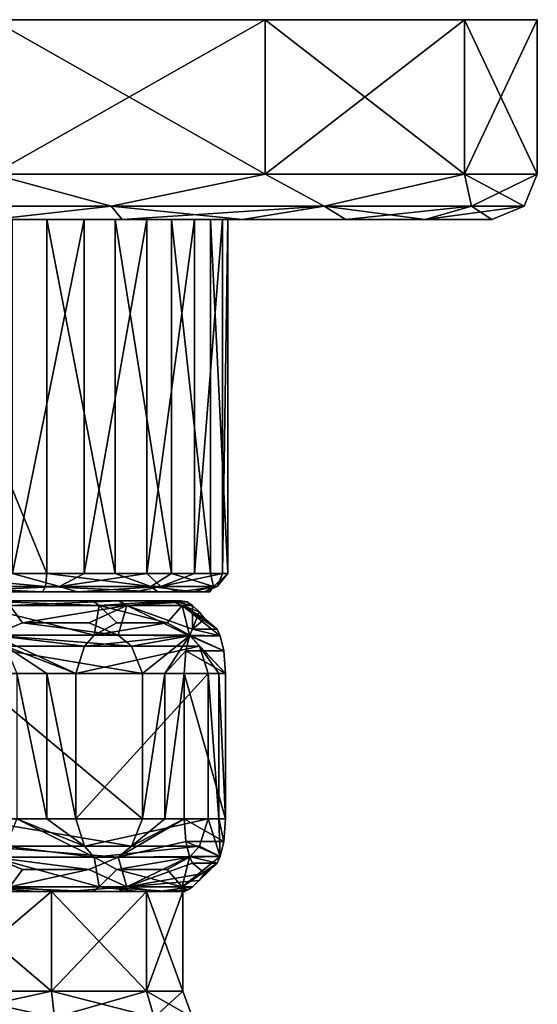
# Model space of a CAD drawing. Header units: metres. Extents: x -150 to 150, y -127 to 84.
# Tile 35 of 35: x 78 to 106, y 30 to 84. Entities that reach past the tile are written whole.
import ezdxf

# ---------------------------------------------------------------- set-up
doc = ezdxf.new("R2010")
doc.units = ezdxf.units.M
doc.layers.add('solid_26009713_SW0001', color=7, linetype='CONTINUOUS')

msp = doc.modelspace()

# ---------------------------------------------------------------- linework, layer by layer
at = {"layer": 'solid_26009713_SW0001'}
for points in [[(102.480751, 84.099998, -15.000013), (50.519245, 84.099998, -15.000013), (46.5, 84.099998)], [(106.5, 84.099998), (102.480751, 84.099998, -15.000013), (46.5, 84.099998)], [(50.519245, 84.099998, 15.000013), (106.5, 84.099998), (46.5, 84.099998)], [(91.500069, 84.099998, -25.980717), (61.499931, 84.099998, -25.980717), (50.519245, 84.099998, -15.000013)], [(102.480751, 84.099998, -15.000013), (91.500069, 84.099998, -25.980717), (50.519245, 84.099998, -15.000013)], [(50.519245, 84.099998, 15.000013), (102.480751, 84.099998, 15.000013), (106.5, 84.099998)], [(50.519245, 84.099998, 15.000013), (61.499931, 84.099998, 25.980717), (102.480751, 84.099998, 15.000013)], [(91.500069, 84.099998, -25.980717), (76.5, 84.099998, -30), (61.499931, 84.099998, -25.980717)], [(61.499931, 84.099998, 25.980717), (91.500069, 84.099998, 25.980717), (102.480751, 84.099998, 15.000013)], [(61.499931, 84.099998, 25.980717), (76.5, 84.099998, 30), (91.500069, 84.099998, 25.980717)], [(76.5, 75.599998, -30), (76.5, 84.099998, -30), (91.500069, 84.099998, -25.980717)], [(91.5, 75.599998, -25.980762), (76.5, 75.599998, -30), (91.500069, 84.099998, -25.980717)], [(91.5, 75.599998, 25.980762), (91.500069, 84.099998, 25.980717), (76.5, 84.099998, 30)], [(76.5, 75.599998, 30), (91.5, 75.599998, 25.980762), (76.5, 84.099998, 30)], [(91.5, 75.599998, -25.980762), (91.500069, 84.099998, -25.980717), (102.480751, 84.099998, -15.000013)], [(102.480759, 75.599998, -15.000003), (91.5, 75.599998, -25.980762), (102.480751, 84.099998, -15.000013)], [(91.5, 75.599998, 25.980762), (102.480759, 75.599998, 15.000003), (91.500069, 84.099998, 25.980717)], [(102.480759, 75.599998, 15.000003), (102.480751, 84.099998, 15.000013), (91.500069, 84.099998, 25.980717)], [(102.480759, 75.599998, -15.000003), (102.480751, 84.099998, -15.000013), (106.5, 84.099998)], [(106.5, 75.599998), (106.5, 84.099998), (102.480751, 84.099998, 15.000013)], [(102.480759, 75.599998, 15.000003), (106.5, 75.599998), (102.480751, 84.099998, 15.000013)], [(102.480759, 75.599998, -15.000003), (106.5, 84.099998), (106.5, 75.599998)], [(83.012688, 73.83223, 28.533962), (76.5, 75.599998, 30), (69.987312, 73.83223, 28.533962)], [(69.987312, 73.83223, -28.533962), (76.5, 75.599998, -30), (83.012688, 73.83223, -28.533962)], [(83.012688, 73.83223, 28.533962), (91.5, 75.599998, 25.980762), (76.5, 75.599998, 30)], [(83.012688, 73.83223, -28.533962), (76.5, 75.599998, -30), (91.5, 75.599998, -25.980762)], [(94.748154, 73.83223, 22.882462), (91.5, 75.599998, 25.980762), (83.012688, 73.83223, 28.533962)], [(83.012688, 73.83223, -28.533962), (91.5, 75.599998, -25.980762), (94.748154, 73.83223, -22.882462)], [(94.748154, 73.83223, 22.882462), (102.480759, 75.599998, 15.000003), (91.5, 75.599998, 25.980762)], [(94.748154, 73.83223, -22.882462), (91.5, 75.599998, -25.980762), (102.480759, 75.599998, -15.000003)], [(102.869347, 73.83223, 12.698808), (102.480759, 75.599998, 15.000003), (94.748154, 73.83223, 22.882462)], [(94.748154, 73.83223, -22.882462), (102.480759, 75.599998, -15.000003), (102.869347, 73.83223, -12.698808)], [(105.767769, 73.83223, 0), (106.5, 75.599998), (102.480759, 75.599998, 15.000003)], [(102.869347, 73.83223, -12.698808), (102.480759, 75.599998, -15.000003), (106.5, 75.599998)], [(102.869347, 73.83223, 12.698808), (105.767769, 73.83223, 0), (102.480759, 75.599998, 15.000003)], [(102.869347, 73.83223, -12.698808), (106.5, 75.599998), (105.767769, 73.83223, 0)], [(69.987312, 73.83223, -28.533962), (83.012688, 73.83223, -28.533962), (76.499985, 73.099998, -27.5)], [(83.012688, 73.83223, 28.533962), (69.987312, 73.83223, 28.533962), (76.500015, 73.099998, 27.5)], [(83.012688, 73.83223, -28.533962), (83.619621, 73.099998, -26.562397), (76.499985, 73.099998, -27.5)], [(83.012688, 73.83223, 28.533962), (76.500015, 73.099998, 27.5), (83.619644, 73.099998, 26.562391)], [(83.012688, 73.83223, -28.533962), (94.748154, 73.83223, -22.882462), (83.619621, 73.099998, -26.562397)], [(83.012688, 73.83223, 28.533962), (83.619644, 73.099998, 26.562391), (90.253792, 73.099998, 23.813509)], [(94.748154, 73.83223, 22.882462), (83.012688, 73.83223, 28.533962), (90.253792, 73.099998, 23.813509)], [(94.748154, 73.83223, -22.882462), (90.253769, 73.099998, -23.813522), (83.619621, 73.099998, -26.562397)], [(94.748154, 73.83223, -22.882462), (95.950066, 73.099998, -19.440807), (90.253769, 73.099998, -23.813522)], [(94.748154, 73.83223, 22.882462), (90.253792, 73.099998, 23.813509), (95.950081, 73.099998, 19.440788)], [(94.748154, 73.83223, -22.882462), (102.869347, 73.83223, -12.698808), (95.950066, 73.099998, -19.440807)], [(94.748154, 73.83223, 22.882462), (95.950081, 73.099998, 19.440788), (100.320084, 73.099998, 13.742408)], [(102.869347, 73.83223, 12.698808), (94.748154, 73.83223, 22.882462), (100.320084, 73.099998, 13.742408)], [(102.869347, 73.83223, -12.698808), (100.320068, 73.099998, -13.742432), (95.950066, 73.099998, -19.440807)], [(105.767769, 73.83223, 0), (104, 73.099998), (100.320068, 73.099998, -13.742432)], [(102.869347, 73.83223, -12.698808), (105.767769, 73.83223, 0), (100.320068, 73.099998, -13.742432)], [(102.869347, 73.83223, 12.698808), (100.320084, 73.099998, 13.742408), (104, 73.099998)], [(102.869347, 73.83223, 12.698808), (104, 73.099998), (105.767769, 73.83223, 0)], [(52.67992, 73.099998, -13.742408), (100.320068, 73.099998, -13.742432), (77.581024, 73.099998, -12.954974)], [(52.67992, 73.099998, -13.742408), (57.049919, 73.099998, -19.440788), (100.320068, 73.099998, -13.742432)], [(100.320084, 73.099998, 13.742408), (52.679932, 73.099998, 13.742432), (79.475189, 73.099998, 12.654969)], [(71.468552, 73.099998, 11.986847), (79.475189, 73.099998, 12.654969), (52.679932, 73.099998, 13.742432)], [(95.950081, 73.099998, 19.440788), (57.049938, 73.099998, 19.440807), (52.679932, 73.099998, 13.742432)], [(100.320084, 73.099998, 13.742408), (95.950081, 73.099998, 19.440788), (52.679932, 73.099998, 13.742432)], [(57.049919, 73.099998, -19.440788), (95.950066, 73.099998, -19.440807), (100.320068, 73.099998, -13.742432)], [(57.049919, 73.099998, -19.440788), (62.746208, 73.099998, -23.813509), (95.950066, 73.099998, -19.440807)], [(90.253792, 73.099998, 23.813509), (62.746231, 73.099998, 23.813522), (57.049938, 73.099998, 19.440807)], [(95.950081, 73.099998, 19.440788), (90.253792, 73.099998, 23.813509), (57.049938, 73.099998, 19.440807)], [(62.746208, 73.099998, -23.813509), (90.253769, 73.099998, -23.813522), (95.950066, 73.099998, -19.440807)], [(62.746208, 73.099998, -23.813509), (69.380356, 73.099998, -26.562391), (90.253769, 73.099998, -23.813522)], [(83.619644, 73.099998, 26.562391), (69.380379, 73.099998, 26.562397), (62.746231, 73.099998, 23.813522)], [(90.253792, 73.099998, 23.813509), (83.619644, 73.099998, 26.562391), (62.746231, 73.099998, 23.813522)], [(69.380356, 73.099998, -26.562391), (83.619621, 73.099998, -26.562397), (90.253769, 73.099998, -23.813522)], [(69.380356, 73.099998, -26.562391), (76.499985, 73.099998, -27.5), (83.619621, 73.099998, -26.562397)], [(83.619644, 73.099998, 26.562391), (76.500015, 73.099998, 27.5), (69.380379, 73.099998, 26.562397)], [(71.468552, 73.099998, 11.986847), (79.475189, 53.599998, 12.654969), (79.475189, 73.099998, 12.654969)], [(71.468552, 73.099998, 11.986847), (71.468552, 53.599998, 11.986849), (79.475189, 53.599998, 12.654969)], [(77.581024, 73.099998, -12.954974), (81.531418, 73.099998, -11.986861), (77.581039, 53.599998, -12.954974)], [(100.320068, 73.099998, -13.742432), (81.531418, 73.099998, -11.986861), (77.581024, 73.099998, -12.954974)], [(81.531418, 73.099998, -11.986861), (81.531448, 53.599998, -11.986849), (77.581039, 53.599998, -12.954974)], [(79.475189, 73.099998, 12.654969), (79.475189, 53.599998, 12.654969), (83.240181, 53.599998, 11.116202)], [(83.240181, 73.099998, 11.116202), (79.475189, 73.099998, 12.654969), (83.240181, 53.599998, 11.116202)], [(100.320084, 73.099998, 13.742408), (79.475189, 73.099998, 12.654969), (83.240181, 73.099998, 11.116202)], [(81.531418, 73.099998, -11.986861), (84.989304, 73.099998, -9.84539), (81.531448, 53.599998, -11.986849)], [(104, 73.099998), (84.989304, 73.099998, -9.84539), (81.531418, 73.099998, -11.986861)], [(100.320068, 73.099998, -13.742432), (104, 73.099998), (81.531418, 73.099998, -11.986861)], [(84.989304, 73.099998, -9.84539), (84.989319, 53.599998, -9.845375), (81.531448, 53.599998, -11.986849)], [(83.240181, 73.099998, 11.116202), (83.240181, 53.599998, 11.116202), (86.345398, 53.599998, 8.489298)], [(86.34539, 73.099998, 8.489303), (83.240181, 73.099998, 11.116202), (86.345398, 53.599998, 8.489298)], [(100.320084, 73.099998, 13.742408), (83.240181, 73.099998, 11.116202), (86.34539, 73.099998, 8.489303)], [(84.989304, 73.099998, -9.84539), (87.616196, 73.099998, -6.740188), (84.989319, 53.599998, -9.845375)], [(104, 73.099998), (87.616196, 73.099998, -6.740188), (84.989304, 73.099998, -9.84539)], [(87.616196, 73.099998, -6.740188), (87.616211, 53.599998, -6.740167), (84.989319, 53.599998, -9.845375)], [(86.34539, 73.099998, 8.489303), (86.345398, 53.599998, 8.489298), (88.486862, 53.599998, 5.031417)], [(88.486862, 73.099998, 5.03141), (86.34539, 73.099998, 8.489303), (88.486862, 53.599998, 5.031417)], [(100.320084, 73.099998, 13.742408), (86.34539, 73.099998, 8.489303), (88.486862, 73.099998, 5.03141)], [(87.616196, 73.099998, -6.740188), (89.154961, 73.099998, -2.975207), (87.616211, 53.599998, -6.740167)], [(104, 73.099998), (89.154961, 73.099998, -2.975207), (87.616196, 73.099998, -6.740188)], [(89.154961, 73.099998, -2.975207), (89.154968, 53.599998, -2.975188), (87.616211, 53.599998, -6.740167)], [(88.486862, 73.099998, 5.03141), (88.486862, 53.599998, 5.031417), (89.454979, 53.599998, 1.081023)], [(89.454979, 73.099998, 1.081009), (88.486862, 73.099998, 5.03141), (89.454979, 53.599998, 1.081023)], [(100.320084, 73.099998, 13.742408), (88.486862, 73.099998, 5.03141), (89.454979, 73.099998, 1.081009)], [(89.154961, 73.099998, -2.975207), (89.454979, 73.099998, 1.081009), (89.154968, 53.599998, -2.975188)], [(104, 73.099998), (89.454979, 73.099998, 1.081009), (89.154961, 73.099998, -2.975207)], [(89.454979, 73.099998, 1.081009), (89.454979, 53.599998, 1.081023), (89.154968, 53.599998, -2.975188)], [(100.320084, 73.099998, 13.742408), (89.454979, 73.099998, 1.081009), (104, 73.099998)], [(79.408157, 52.892895, 12.36985), (79.475189, 53.599998, 12.654969), (71.468552, 53.599998, 11.986849)], [(72.833611, 52.892895, 12.166682), (79.408157, 52.892895, 12.36985), (71.468552, 53.599998, 11.986849)], [(80.166389, 52.892895, -12.166682), (73.591843, 52.892895, -12.36985), (77.581039, 53.599998, -12.954974)], [(80.166389, 52.892895, -12.166682), (77.581039, 53.599998, -12.954974), (81.531448, 53.599998, -11.986849)], [(85.203461, 52.892895, 9.258527), (79.475189, 53.599998, 12.654969), (79.408157, 52.892895, 12.36985)], [(85.203461, 52.892895, 9.258527), (83.240181, 53.599998, 11.116202), (79.475189, 53.599998, 12.654969)], [(80.166389, 52.892895, -12.166682), (81.531448, 53.599998, -11.986849), (84.989319, 53.599998, -9.845375)], [(85.75853, 52.892895, -8.703462), (80.166389, 52.892895, -12.166682), (84.989319, 53.599998, -9.845375)], [(85.203461, 52.892895, 9.258527), (86.345398, 53.599998, 8.489298), (83.240181, 53.599998, 11.116202)], [(85.75853, 52.892895, -8.703462), (84.989319, 53.599998, -9.845375), (87.616211, 53.599998, -6.740167)], [(85.203461, 52.892895, 9.258527), (88.666679, 52.892895, 3.666388), (86.345398, 53.599998, 8.489298)], [(85.75853, 52.892895, -8.703462), (87.616211, 53.599998, -6.740167), (89.154968, 53.599998, -2.975188)], [(88.86985, 52.892895, -2.908156), (85.75853, 52.892895, -8.703462), (89.154968, 53.599998, -2.975188)], [(88.666679, 52.892895, 3.666388), (88.486862, 53.599998, 5.031417), (86.345398, 53.599998, 8.489298)], [(88.666679, 52.892895, 3.666388), (89.454979, 53.599998, 1.081023), (88.486862, 53.599998, 5.031417)], [(88.666679, 52.892895, 3.666388), (88.86985, 52.892895, -2.908156), (89.454979, 53.599998, 1.081023)], [(88.86985, 52.892895, -2.908156), (89.154968, 53.599998, -2.975188), (89.454979, 53.599998, 1.081023)], [(72.833611, 52.892895, 12.166682), (71.859032, 52.599998, 11.066227), (79.24633, 52.599998, 11.681511)], [(71.859032, 52.599998, 11.066227), (73.75367, 52.599998, -11.681511), (79.24633, 52.599998, 11.681511)], [(72.833611, 52.892895, 12.166682), (79.24633, 52.599998, 11.681511), (79.408157, 52.892895, 12.36985)], [(80.166389, 52.892895, -12.166682), (73.75367, 52.599998, -11.681511), (73.591843, 52.892895, -12.36985)], [(80.166389, 52.892895, -12.166682), (81.140968, 52.599998, -11.066227), (73.75367, 52.599998, -11.681511)], [(73.75367, 52.599998, -11.681511), (81.140968, 52.599998, -11.066227), (79.24633, 52.599998, 11.681511)], [(79.408157, 52.892895, 12.36985), (79.24633, 52.599998, 11.681511), (85.585625, 52.599998, 7.839092)], [(81.140968, 52.599998, -11.066227), (85.585625, 52.599998, 7.839092), (79.24633, 52.599998, 11.681511)], [(85.203461, 52.892895, 9.258527), (79.408157, 52.892895, 12.36985), (85.585625, 52.599998, 7.839092)], [(85.75853, 52.892895, -8.703462), (81.140968, 52.599998, -11.066227), (80.166389, 52.892895, -12.166682)], [(85.75853, 52.892895, -8.703462), (84.334404, 52.599998, -9.089673), (81.140968, 52.599998, -11.066227)], [(81.140968, 52.599998, -11.066227), (84.334404, 52.599998, -9.089673), (85.585625, 52.599998, 7.839092)], [(85.75853, 52.892895, -8.703462), (86.760452, 52.599998, -6.222795), (84.334404, 52.599998, -9.089673)], [(84.334404, 52.599998, -9.089673), (87.563828, 52.599998, 4.646681), (85.585625, 52.599998, 7.839092)], [(84.334404, 52.599998, -9.089673), (86.760452, 52.599998, -6.222795), (87.563828, 52.599998, 4.646681)], [(85.203461, 52.892895, 9.258527), (85.585625, 52.599998, 7.839092), (87.563828, 52.599998, 4.646681)], [(85.203461, 52.892895, 9.258527), (87.563828, 52.599998, 4.646681), (88.666679, 52.892895, 3.666388)], [(88.86985, 52.892895, -2.908156), (86.760452, 52.599998, -6.222795), (85.75853, 52.892895, -8.703462)], [(88.86985, 52.892895, -2.908156), (88.181511, 52.599998, -2.746333), (86.760452, 52.599998, -6.222795)], [(86.760452, 52.599998, -6.222795), (88.458328, 52.599998, 0.999139), (87.563828, 52.599998, 4.646681)], [(86.760452, 52.599998, -6.222795), (88.181511, 52.599998, -2.746333), (88.458328, 52.599998, 0.999139)], [(88.666679, 52.892895, 3.666388), (87.563828, 52.599998, 4.646681), (88.458328, 52.599998, 0.999139)], [(88.666679, 52.892895, 3.666388), (88.458328, 52.599998, 0.999139), (88.181511, 52.599998, -2.746333)], [(88.666679, 52.892895, 3.666388), (88.181511, 52.599998, -2.746333), (88.86985, 52.892895, -2.908156)], [(66.136795, 52.099998, 2.436393), (69.548874, 52.099998, 8.063117), (86.863205, 52.099998, -2.436393)], [(83.451126, 52.099998, -8.063117), (66.136795, 52.099998, 2.436393), (86.863205, 52.099998, -2.436393)], [(83.451126, 52.099998, -8.063117), (66.684334, 52.099998, -4.121244), (66.136795, 52.099998, 2.436393)], [(83.451126, 52.099998, -8.063117), (77.384926, 52.099998, -10.608907), (66.684334, 52.099998, -4.121244)], [(69.548874, 52.099998, 8.063117), (86.315666, 52.099998, 4.121244), (86.863205, 52.099998, -2.436393)], [(69.548874, 52.099998, 8.063117), (75.615074, 52.099998, 10.608907), (86.315666, 52.099998, 4.121244)], [(82.362488, 51.849998, 9.668698), (75.615074, 52.099998, 10.608907), (75.559738, 51.849998, 11.268027)], [(75.615074, 52.099998, 10.608907), (82.019257, 52.099998, 9.103284), (86.315666, 52.099998, 4.121244)], [(82.362488, 51.849998, 9.668698), (82.019257, 52.099998, 9.103284), (75.615074, 52.099998, 10.608907)], [(77.440262, 51.849998, -11.268027), (77.384926, 52.099998, -10.608907), (83.451126, 52.099998, -8.063117)], [(77.440262, 51.849998, -11.268027), (83.451126, 52.099998, -8.063117), (83.883865, 51.849998, -8.563353)], [(82.362488, 51.849998, 9.668698), (86.315666, 52.099998, 4.121244), (82.019257, 52.099998, 9.103284)], [(86.925972, 51.849998, 4.376252), (86.315666, 52.099998, 4.121244), (82.362488, 51.849998, 9.668698)], [(83.883865, 51.849998, -8.563353), (83.451126, 52.099998, -8.063117), (86.863205, 52.099998, -2.436393)], [(87.207375, 52.035416, -2.517308), (83.883865, 51.849998, -8.563353), (86.863205, 52.099998, -2.436393)], [(87.207375, 52.035416, -2.517308), (86.863205, 52.099998, -2.436393), (86.315666, 52.099998, 4.121244)], [(86.925972, 51.849998, 4.376252), (87.507088, 51.849998, -2.58777), (86.315666, 52.099998, 4.121244)], [(87.207375, 52.035416, -2.517308), (86.315666, 52.099998, 4.121244), (87.507088, 51.849998, -2.58777)], [(82.092094, 50.216484, 11.212873), (82.362488, 51.849998, 9.668698), (75.559738, 51.849998, 11.268027)], [(76.490044, 50.216362, 12.53002), (82.092094, 50.216484, 11.212873), (75.559738, 51.849998, 11.268027)], [(77.440262, 51.849998, -11.268027), (78.137398, 50.88818, -12.039596), (76.509956, 50.216362, -12.53002)], [(77.440262, 51.849998, -11.268027), (83.883865, 51.849998, -8.563353), (78.137398, 50.88818, -12.039596)], [(83.883865, 51.849998, -8.563353), (81.787651, 50.8881, -10.939605), (78.137398, 50.88818, -12.039596)], [(83.883865, 51.849998, -8.563353), (83.415001, 50.216217, -10.449208), (81.787651, 50.8881, -10.939605)], [(82.092094, 50.216484, 11.212873), (83.331314, 50.888474, 10.047951), (82.362488, 51.849998, 9.668698)], [(86.106239, 50.88871, 7.439383), (86.925972, 51.849998, 4.376252), (82.362488, 51.849998, 9.668698)], [(83.331314, 50.888474, 10.047951), (86.106239, 50.88871, 7.439383), (82.362488, 51.849998, 9.668698)], [(83.883865, 51.849998, -8.563353), (87.340897, 50.174038, -6.321894), (83.415001, 50.216217, -10.449208)], [(87.207375, 52.035416, -2.517308), (87.507088, 51.849998, -2.58777), (83.883865, 51.849998, -8.563353)], [(83.883865, 51.849998, -8.563353), (87.499466, 50.539474, -5.647393), (87.340897, 50.174038, -6.321894)], [(83.883865, 51.849998, -8.563353), (87.507088, 51.849998, -2.58777), (87.499466, 50.539474, -5.647393)], [(86.106239, 50.88871, 7.439383), (87.345856, 50.216766, 6.274086), (86.925972, 51.849998, 4.376252)], [(86.925972, 51.849998, 4.376252), (88.181511, 51.099998, -2.746327), (87.862984, 51.492729, -2.671442)], [(88.863701, 50.539196, 0.155367), (88.181511, 51.099998, -2.746327), (86.925972, 51.849998, 4.376252)], [(86.925972, 51.849998, 4.376252), (87.862984, 51.492729, -2.671442), (87.507088, 51.849998, -2.58777)], [(89.022171, 50.173916, 0.829424), (88.863701, 50.539196, 0.155367), (86.925972, 51.849998, 4.376252)], [(87.345856, 50.216766, 6.274086), (89.022171, 50.173916, 0.829424), (86.925972, 51.849998, 4.376252)], [(87.507088, 51.849998, -2.58777), (87.862984, 51.492729, -2.671442), (87.499466, 50.539474, -5.647393)], [(87.862984, 51.492729, -2.671442), (88.181511, 51.099998, -2.746327), (87.499466, 50.539474, -5.647393)], [(88.863701, 50.539196, 0.155367), (87.499466, 50.539474, -5.647393), (88.181511, 51.099998, -2.746327)], [(83.415001, 50.216217, -10.449208), (76.509956, 50.216362, -12.53002), (78.137398, 50.88818, -12.039596)], [(83.415001, 50.216217, -10.449208), (78.137398, 50.88818, -12.039596), (81.787651, 50.8881, -10.939605)], [(82.092094, 50.216484, 11.212873), (87.345856, 50.216766, 6.274086), (86.106239, 50.88871, 7.439383)], [(82.092094, 50.216484, 11.212873), (86.106239, 50.88871, 7.439383), (83.331314, 50.888474, 10.047951)], [(89.022171, 50.173916, 0.829424), (87.340897, 50.174038, -6.321894), (87.499466, 50.539474, -5.647393)], [(89.022171, 50.173916, 0.829424), (87.499466, 50.539474, -5.647393), (88.863701, 50.539196, 0.155367)], [(84.134148, 49.610081, -10.232497), (75.79097, 49.610516, -12.746683), (76.509956, 50.216362, -12.53002)], [(81.545029, 49.610825, 11.72714), (82.092094, 50.216484, 11.212873), (76.490044, 50.216362, 12.53002)], [(77.20903, 49.610516, 12.746683), (81.076096, 48.099998, 12.167965), (76.490044, 50.216362, 12.53002)], [(81.545029, 49.610825, 11.72714), (76.490044, 50.216362, 12.53002), (81.076096, 48.099998, 12.167965)], [(84.134148, 49.610081, -10.232497), (76.509956, 50.216362, -12.53002), (83.415001, 50.216217, -10.449208)], [(81.545029, 49.610825, 11.72714), (87.345856, 50.216766, 6.274086), (82.092094, 50.216484, 11.212873)], [(81.545029, 49.610825, 11.72714), (87.893013, 49.611187, 5.759733), (87.345856, 50.216766, 6.274086)], [(84.134148, 49.610081, -10.232497), (83.415001, 50.216217, -10.449208), (87.340897, 50.174038, -6.321894)], [(84.134148, 49.610081, -10.232497), (87.340897, 50.174038, -6.321894), (84.749718, 48.099998, -10.046996)], [(85.971931, 48.099998, -8.904073), (84.749718, 48.099998, -10.046996), (87.340897, 50.174038, -6.321894)], [(87.1353, 49.349915, -7.19639), (85.971931, 48.099998, -8.904073), (87.340897, 50.174038, -6.321894)], [(89.227753, 49.349709, 1.70388), (87.1353, 49.349915, -7.19639), (87.340897, 50.174038, -6.321894)], [(89.227753, 49.349709, 1.70388), (87.340897, 50.174038, -6.321894), (89.022171, 50.173916, 0.829424)], [(89.227753, 49.349709, 1.70388), (89.022171, 50.173916, 0.829424), (87.345856, 50.216766, 6.274086)], [(87.893013, 49.611187, 5.759733), (89.325813, 48.099998, 2.120969), (87.345856, 50.216766, 6.274086)], [(89.227753, 49.349709, 1.70388), (87.345856, 50.216766, 6.274086), (89.325813, 48.099998, 2.120969)], [(84.749718, 48.099998, -10.046996), (75.175011, 48.099998, -12.932301), (75.79097, 49.610516, -12.746683)], [(84.134148, 49.610081, -10.232497), (84.749718, 48.099998, -10.046996), (75.79097, 49.610516, -12.746683)], [(77.20903, 49.610516, 12.746683), (79.475189, 48.099998, 12.654969), (81.076096, 48.099998, 12.167965)], [(77.20903, 49.610516, 12.746683), (77.824989, 48.099998, 12.932301), (79.475189, 48.099998, 12.654969)], [(81.076096, 48.099998, 12.167965), (88.362198, 48.099998, 5.318678), (87.893013, 49.611187, 5.759733)], [(81.545029, 49.610825, 11.72714), (81.076096, 48.099998, 12.167965), (87.893013, 49.611187, 5.759733)], [(87.1353, 49.349915, -7.19639), (87.037209, 48.099998, -7.613623), (85.971931, 48.099998, -8.904073)], [(89.325813, 48.099998, 2.120969), (87.037209, 48.099998, -7.613623), (87.1353, 49.349915, -7.19639)], [(89.227753, 49.349709, 1.70388), (89.325813, 48.099998, 2.120969), (87.1353, 49.349915, -7.19639)], [(87.893013, 49.611187, 5.759733), (88.947121, 48.099998, 3.750897), (89.325813, 48.099998, 2.120969)], [(87.893013, 49.611187, 5.759733), (88.362198, 48.099998, 5.318678), (88.947121, 48.099998, 3.750897)], [(84.749718, 40.099998, -10.046996), (75.175011, 48.099998, -12.932301), (84.749718, 48.099998, -10.046996)], [(75.175011, 40.099998, -12.932301), (75.175011, 48.099998, -12.932301), (84.749718, 40.099998, -10.046996)], [(79.475189, 40.099998, 12.654969), (79.475189, 48.099998, 12.654969), (77.824989, 48.099998, 12.932301)], [(79.475189, 40.099998, 12.654969), (77.824989, 48.099998, 12.932301), (77.824989, 40.099998, 12.932301)], [(81.076096, 40.099998, 12.167965), (81.076096, 48.099998, 12.167965), (79.475189, 48.099998, 12.654969)], [(81.076096, 40.099998, 12.167965), (79.475189, 48.099998, 12.654969), (79.475189, 40.099998, 12.654969)], [(81.076096, 40.099998, 12.167965), (88.362198, 48.099998, 5.318678), (81.076096, 48.099998, 12.167965)], [(88.362198, 40.099998, 5.318678), (88.362198, 48.099998, 5.318678), (81.076096, 40.099998, 12.167965)], [(84.749718, 40.099998, -10.046996), (84.749718, 48.099998, -10.046996), (85.971931, 48.099998, -8.904073)], [(85.971931, 40.099998, -8.904073), (84.749718, 40.099998, -10.046996), (85.971931, 48.099998, -8.904073)], [(85.971931, 40.099998, -8.904073), (85.971931, 48.099998, -8.904073), (87.037209, 48.099998, -7.613623)], [(87.037209, 40.099998, -7.613623), (85.971931, 40.099998, -8.904073), (87.037209, 48.099998, -7.613623)], [(89.325813, 40.099998, 2.120969), (87.037209, 40.099998, -7.613623), (87.037209, 48.099998, -7.613623)], [(89.325813, 40.099998, 2.120969), (87.037209, 48.099998, -7.613623), (89.325813, 48.099998, 2.120969)], [(88.947121, 40.099998, 3.750897), (88.947121, 48.099998, 3.750897), (88.362198, 48.099998, 5.318678)], [(88.947121, 40.099998, 3.750897), (88.362198, 48.099998, 5.318678), (88.362198, 40.099998, 5.318678)], [(89.325813, 40.099998, 2.120969), (89.325813, 48.099998, 2.120969), (88.947121, 48.099998, 3.750897)], [(89.325813, 40.099998, 2.120969), (88.947121, 48.099998, 3.750897), (88.947121, 40.099998, 3.750897)], [(75.175011, 40.099998, -12.932301), (84.749718, 40.099998, -10.046996), (84.133163, 38.58881, -10.232794)], [(75.791245, 38.589176, -12.746601), (75.175011, 40.099998, -12.932301), (84.133163, 38.58881, -10.232794)], [(77.208755, 38.589176, 12.746601), (82.092438, 37.983231, 11.212551), (77.824989, 40.099998, 12.932301)], [(81.54528, 38.58881, 11.726908), (77.824989, 40.099998, 12.932301), (82.092438, 37.983231, 11.212551)], [(81.54528, 38.58881, 11.726908), (79.475189, 40.099998, 12.654969), (77.824989, 40.099998, 12.932301)], [(81.54528, 38.58881, 11.726908), (81.076096, 40.099998, 12.167965), (79.475189, 40.099998, 12.654969)], [(88.362198, 40.099998, 5.318678), (81.076096, 40.099998, 12.167965), (81.54528, 38.58881, 11.726908)], [(87.893265, 38.589184, 5.759496), (88.362198, 40.099998, 5.318678), (81.54528, 38.58881, 11.726908)], [(84.133163, 38.58881, -10.232794), (87.037209, 40.099998, -7.613623), (83.414139, 37.983234, -10.449468)], [(87.135262, 38.850304, -7.196546), (83.414139, 37.983234, -10.449468), (87.037209, 40.099998, -7.613623)], [(84.133163, 38.58881, -10.232794), (84.749718, 40.099998, -10.046996), (85.971931, 40.099998, -8.904073)], [(84.133163, 38.58881, -10.232794), (85.971931, 40.099998, -8.904073), (87.037209, 40.099998, -7.613623)], [(89.227722, 38.850079, 1.703732), (87.135262, 38.850304, -7.196546), (87.037209, 40.099998, -7.613623)], [(89.227722, 38.850079, 1.703732), (87.037209, 40.099998, -7.613623), (89.325813, 40.099998, 2.120969)], [(87.893265, 38.589184, 5.759496), (89.022125, 38.025959, 0.829235), (88.362198, 40.099998, 5.318678)], [(88.947121, 40.099998, 3.750897), (88.362198, 40.099998, 5.318678), (89.022125, 38.025959, 0.829235)], [(89.227722, 38.850079, 1.703732), (88.947121, 40.099998, 3.750897), (89.022125, 38.025959, 0.829235)], [(89.227722, 38.850079, 1.703732), (89.325813, 40.099998, 2.120969), (88.947121, 40.099998, 3.750897)], [(75.791245, 38.589176, -12.746601), (83.414139, 37.983234, -10.449468), (76.510155, 37.983513, -12.529962)], [(75.791245, 38.589176, -12.746601), (84.133163, 38.58881, -10.232794), (83.414139, 37.983234, -10.449468)], [(77.208755, 38.589176, 12.746601), (76.489845, 37.983517, 12.529962), (82.092438, 37.983231, 11.212551)], [(87.893265, 38.589184, 5.759496), (81.54528, 38.58881, 11.726908), (82.092438, 37.983231, 11.212551)], [(87.893265, 38.589184, 5.759496), (82.092438, 37.983231, 11.212551), (87.346191, 37.983521, 6.273767)], [(87.135262, 38.850304, -7.196546), (87.340851, 38.026089, -6.322089), (83.414139, 37.983234, -10.449468)], [(89.022125, 38.025959, 0.829235), (87.340851, 38.026089, -6.322089), (87.135262, 38.850304, -7.196546)], [(89.227722, 38.850079, 1.703732), (89.022125, 38.025959, 0.829235), (87.135262, 38.850304, -7.196546)], [(87.893265, 38.589184, 5.759496), (87.346191, 37.983521, 6.273767), (89.022125, 38.025959, 0.829235)], [(75.559738, 36.349998, 11.268027), (82.362488, 36.349998, 9.668698), (76.489845, 37.983517, 12.529962)], [(82.362488, 36.349998, 9.668698), (82.092438, 37.983231, 11.212551), (76.489845, 37.983517, 12.529962)], [(76.510155, 37.983513, -12.529962), (78.138603, 37.311527, -12.039232), (77.440262, 36.349998, -11.268027)], [(76.510155, 37.983513, -12.529962), (83.414139, 37.983234, -10.449468), (81.785149, 37.311287, -10.940358)], [(76.510155, 37.983513, -12.529962), (81.785149, 37.311287, -10.940358), (78.138603, 37.311527, -12.039232)], [(81.785149, 37.311287, -10.940358), (83.414139, 37.983234, -10.449468), (83.883865, 36.349998, -8.563353)], [(87.346191, 37.983521, 6.273767), (82.092438, 37.983231, 11.212551), (83.332062, 37.311283, 10.047243)], [(82.362488, 36.349998, 9.668698), (83.332062, 37.311283, 10.047243), (82.092438, 37.983231, 11.212551)], [(87.346191, 37.983521, 6.273767), (83.332062, 37.311283, 10.047243), (86.106995, 37.311535, 7.438673)], [(83.414139, 37.983234, -10.449468), (87.340851, 38.026089, -6.322089), (83.883865, 36.349998, -8.563353)], [(87.340851, 38.026089, -6.322089), (87.499313, 37.66082, -5.648058), (83.883865, 36.349998, -8.563353)], [(86.925972, 36.349998, 4.376251), (87.346191, 37.983521, 6.273767), (86.106995, 37.311535, 7.438673)], [(86.925972, 36.349998, 4.376251), (89.022125, 38.025959, 0.829235), (87.346191, 37.983521, 6.273767)], [(86.925972, 36.349998, 4.376251), (88.863548, 37.660519, 0.154721), (89.022125, 38.025959, 0.829235)], [(88.863548, 37.660519, 0.154721), (87.499313, 37.66082, -5.648058), (87.340851, 38.026089, -6.322089)], [(88.863548, 37.660519, 0.154721), (87.340851, 38.026089, -6.322089), (89.022125, 38.025959, 0.829235)], [(87.499313, 37.66082, -5.648058), (88.181511, 37.099998, -2.746327), (83.883865, 36.349998, -8.563353)], [(86.925972, 36.349998, 4.376251), (87.507088, 36.349998, -2.58777), (88.863548, 37.660519, 0.154721)], [(88.863548, 37.660519, 0.154721), (88.181511, 37.099998, -2.746327), (87.499313, 37.66082, -5.648058)], [(88.863548, 37.660519, 0.154721), (87.507088, 36.349998, -2.58777), (87.862984, 36.707268, -2.671442)], [(88.863548, 37.660519, 0.154721), (87.862984, 36.707268, -2.671442), (88.181511, 37.099998, -2.746327)], [(78.138603, 37.311527, -12.039232), (81.785149, 37.311287, -10.940358), (77.440262, 36.349998, -11.268027)], [(81.785149, 37.311287, -10.940358), (83.883865, 36.349998, -8.563353), (77.440262, 36.349998, -11.268027)], [(82.362488, 36.349998, 9.668698), (86.925972, 36.349998, 4.376251), (83.332062, 37.311283, 10.047243)], [(86.925972, 36.349998, 4.376251), (86.106995, 37.311535, 7.438673), (83.332062, 37.311283, 10.047243)], [(88.181511, 37.099998, -2.746327), (87.862984, 36.707268, -2.671442), (83.883865, 36.349998, -8.563353)], [(75.559738, 36.349998, 11.268027), (75.615097, 36.099998, 10.608909), (78.936409, 36.099998, 10.363198)], [(75.559738, 36.349998, 11.268027), (78.936409, 36.099998, 10.363198), (82.019279, 36.099998, 9.103272)], [(75.559738, 36.349998, 11.268027), (82.019279, 36.099998, 9.103272), (82.362488, 36.349998, 9.668698)], [(77.384903, 36.099998, -10.608909), (77.440262, 36.349998, -11.268027), (80.619621, 36.099998, -9.816348)], [(80.619621, 36.099998, -9.816348), (77.440262, 36.349998, -11.268027), (83.883865, 36.349998, -8.563353)], [(80.619621, 36.099998, -9.816348), (83.883865, 36.349998, -8.563353), (83.451111, 36.099998, -8.063133)], [(82.362488, 36.349998, 9.668698), (82.019279, 36.099998, 9.103272), (84.561996, 36.099998, 6.952421)], [(82.362488, 36.349998, 9.668698), (84.561996, 36.099998, 6.952421), (86.315674, 36.099998, 4.121225)], [(82.362488, 36.349998, 9.668698), (86.315674, 36.099998, 4.121225), (86.925972, 36.349998, 4.376251)], [(83.451111, 36.099998, -8.063133), (83.883865, 36.349998, -8.563353), (85.602745, 36.099998, -5.520143)], [(87.862984, 36.707268, -2.671442), (87.507088, 36.349998, -2.58777), (83.883865, 36.349998, -8.563353)], [(85.602745, 36.099998, -5.520143), (83.883865, 36.349998, -8.563353), (87.507088, 36.349998, -2.58777)], [(87.207375, 36.164585, -2.517308), (85.602745, 36.099998, -5.520143), (87.507088, 36.349998, -2.58777)], [(86.925972, 36.349998, 4.376251), (86.315674, 36.099998, 4.121225), (87.108826, 36.099998, 0.885916)], [(86.925972, 36.349998, 4.376251), (87.108826, 36.099998, 0.885916), (86.863205, 36.099998, -2.436393)], [(87.207375, 36.164585, -2.517308), (86.925972, 36.349998, 4.376251), (86.863205, 36.099998, -2.436393)], [(87.207375, 36.164585, -2.517308), (87.507088, 36.349998, -2.58777), (86.925972, 36.349998, 4.376251)], [(79.73774, 36.099998, -9.964689), (79.737823, 30.6, -9.964662), (73.262177, 30.6, -9.964662)], [(73.26226, 36.099998, -9.964689), (79.73774, 36.099998, -9.964689), (73.262177, 30.6, -9.964662)], [(73.26226, 36.099998, 9.964689), (73.262177, 30.6, 9.964662), (79.737823, 30.6, 9.964662)], [(77.384903, 36.099998, -10.608909), (79.73774, 36.099998, -9.964689), (73.26226, 36.099998, -9.964689)], [(79.73774, 36.099998, 9.964689), (73.26226, 36.099998, 9.964689), (79.737823, 30.6, 9.964662)], [(75.615097, 36.099998, 10.608909), (73.26226, 36.099998, 9.964689), (79.73774, 36.099998, 9.964689)], [(78.936409, 36.099998, 10.363198), (75.615097, 36.099998, 10.608909), (79.73774, 36.099998, 9.964689)], [(77.384903, 36.099998, -10.608909), (80.619621, 36.099998, -9.816348), (79.73774, 36.099998, -9.964689)], [(82.019279, 36.099998, 9.103272), (78.936409, 36.099998, 10.363198), (79.73774, 36.099998, 9.964689)], [(79.73774, 36.099998, -9.964689), (84.976486, 36.099998, -6.158501), (79.737823, 30.6, -9.964662)], [(83.451111, 36.099998, -8.063133), (84.976486, 36.099998, -6.158501), (79.73774, 36.099998, -9.964689)], [(80.619621, 36.099998, -9.816348), (83.451111, 36.099998, -8.063133), (79.73774, 36.099998, -9.964689)], [(79.73774, 36.099998, 9.964689), (79.737823, 30.6, 9.964662), (84.97644, 30.6, 6.158563)], [(84.976486, 36.099998, 6.158501), (79.73774, 36.099998, 9.964689), (84.97644, 30.6, 6.158563)], [(82.019279, 36.099998, 9.103272), (79.73774, 36.099998, 9.964689), (84.976486, 36.099998, 6.158501)], [(84.976486, 36.099998, -6.158501), (84.97644, 30.6, -6.158563), (79.737823, 30.6, -9.964662)], [(84.561996, 36.099998, 6.952421), (82.019279, 36.099998, 9.103272), (84.976486, 36.099998, 6.158501)], [(83.451111, 36.099998, -8.063133), (85.602745, 36.099998, -5.520143), (84.976486, 36.099998, -6.158501)], [(86.315674, 36.099998, 4.121225), (84.561996, 36.099998, 6.952421), (84.976486, 36.099998, 6.158501)], [(86.977501, 36.099998), (86.977501, 30.6), (84.97644, 30.6, -6.158563)], [(84.976486, 36.099998, 6.158501), (84.97644, 30.6, 6.158563), (86.977501, 30.6)], [(84.976486, 36.099998, -6.158501), (86.977501, 36.099998), (84.97644, 30.6, -6.158563)], [(84.976486, 36.099998, 6.158501), (86.977501, 30.6), (86.977501, 36.099998)], [(86.863205, 36.099998, -2.436393), (86.977501, 36.099998), (84.976486, 36.099998, -6.158501)], [(86.315674, 36.099998, 4.121225), (84.976486, 36.099998, 6.158501), (86.977501, 36.099998)], [(85.602745, 36.099998, -5.520143), (86.863205, 36.099998, -2.436393), (84.976486, 36.099998, -6.158501)], [(87.207375, 36.164585, -2.517308), (86.863205, 36.099998, -2.436393), (85.602745, 36.099998, -5.520143)], [(87.108826, 36.099998, 0.885916), (86.315674, 36.099998, 4.121225), (86.977501, 36.099998)], [(87.108826, 36.099998, 0.885916), (86.977501, 36.099998), (86.863205, 36.099998, -2.436393)], [(79.737823, 30.6, -9.964662), (79.899246, 29.164444, -10.461602), (73.100754, 29.164444, -10.461602)], [(73.262177, 30.6, -9.964662), (79.737823, 30.6, -9.964662), (73.100754, 29.164444, -10.461602)], [(73.262177, 30.6, 9.964662), (73.100754, 29.164444, 10.461602), (79.899246, 29.164444, 10.461602)], [(79.737823, 30.6, 9.964662), (73.262177, 30.6, 9.964662), (79.899246, 29.164444, 10.461602)], [(79.737823, 30.6, -9.964662), (84.97644, 30.6, -6.158563), (79.899246, 29.164444, -10.461602)], [(79.737823, 30.6, 9.964662), (79.899246, 29.164444, 10.461602), (85.39917, 29.164444, 6.465666)], [(84.97644, 30.6, 6.158563), (79.737823, 30.6, 9.964662), (85.39917, 29.164444, 6.465666)], [(84.97644, 30.6, -6.158563), (85.39917, 29.164444, -6.465666), (79.899246, 29.164444, -10.461602)], [(84.97644, 30.6, 6.158563), (85.39917, 29.164444, 6.465666), (87.5, 29.164444)], [(84.97644, 30.6, 6.158563), (87.5, 29.164444), (86.977501, 30.6)], [(84.97644, 30.6, -6.158563), (86.977501, 30.6), (85.39917, 29.164444, -6.465666)], [(86.977501, 30.6), (87.5, 29.164444), (85.39917, 29.164444, -6.465666)]]:
    msp.add_3dface(points, dxfattribs=at)

doc.saveas('drawing.dxf')
